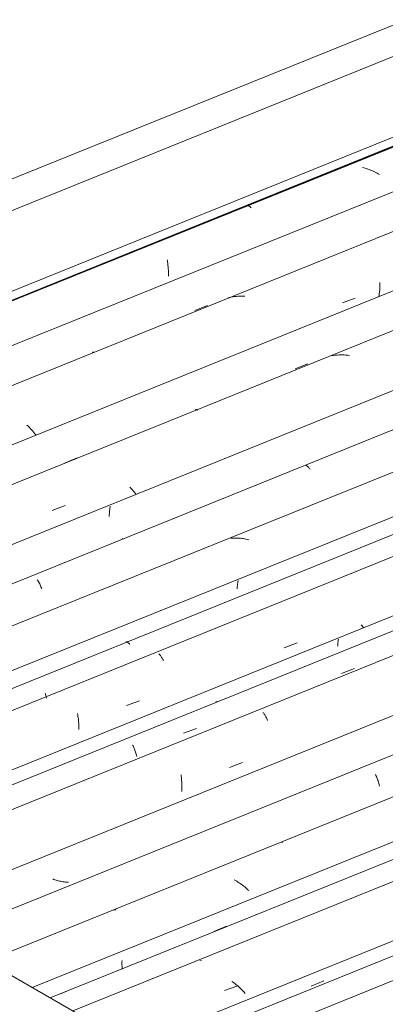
# Model space of a CAD drawing. Header units: metres. Extents: x -16.8 to 29.9, y -11.9 to 37.1.
# Tile 77 of 202: x 11.957 to 12.425, y -2.402 to -1.14. Entities that reach past the tile are written whole.
import ezdxf

# ---------------------------------------------------------------- set-up
doc = ezdxf.new("R2010")
doc.units = ezdxf.units.M
for name, color, linetype, lineweight in [('A-GLAZ-CWMG', 7, 'Continuous', 5), ('A-ROOF', 7, 'Continuous', 5), ('A-ROOF-OTLN', 7, 'Continuous', 5)]:
    doc.layers.add(name, color=color, linetype=linetype, lineweight=lineweight)

# ---------------------------------------------------------------- blocks, each defined once
blk = doc.blocks.new('FP_346-ISO_03')
at = {"layer": 'A-GLAZ-CWMG'}
blk.add_line((-10.0194, -2.0994), (-11.1583, -2.5597), dxfattribs=at)
at = {"layer": 'A-GLAZ-CWMG', "color": 9, "true_color": 0xc0c0c0}
for p, q in [((-10.1168, -2.1379), (-10.0999, -2.1311)), ((-10.2446, -2.1897), (-10.2467, -2.1904)), ((-10.2424, -2.1891), (-10.2446, -2.1897)), ((-10.2403, -2.1885), (-10.2424, -2.1891)), ((-10.2381, -2.188), (-10.2403, -2.1885)), ((-10.236, -2.1876), (-10.2381, -2.188)), ((-10.2338, -2.1872), (-10.236, -2.1876)), ((-10.2315, -2.1869), (-10.2338, -2.1872)), ((-10.2293, -2.1867), (-10.2315, -2.1869)), ((-10.2271, -2.1865), (-10.2293, -2.1867)), ((-10.2248, -2.1864), (-10.2271, -2.1865)), ((-10.2498, -2.2054), (-10.2492, -2.2065)), ((-10.2492, -2.2065), (-10.2486, -2.2077)), ((-10.2486, -2.2077), (-10.2481, -2.209)), ((-10.2481, -2.209), (-10.2475, -2.2102)), ((-10.2475, -2.2102), (-10.247, -2.2116)), ((-10.247, -2.2116), (-10.2465, -2.213)), ((-10.2465, -2.213), (-10.246, -2.2145)), ((-10.246, -2.2145), (-10.2455, -2.216)), ((-10.2455, -2.216), (-10.245, -2.2175)), ((-10.245, -2.2175), (-10.2445, -2.2191)), ((-10.4919, -2.2905), (-10.4914, -2.2908)), ((-10.4914, -2.2908), (-10.4909, -2.291)), ((-10.4909, -2.291), (-10.4904, -2.2914)), ((-10.4904, -2.2914), (-10.4899, -2.2918)), ((-10.4899, -2.2918), (-10.4893, -2.2923)), ((-10.4893, -2.2923), (-10.4888, -2.2928)), ((-10.4888, -2.2928), (-10.4882, -2.2934)), ((-10.4882, -2.2934), (-10.4876, -2.2941)), ((-10.4876, -2.2941), (-10.4871, -2.2948)), ((-10.4871, -2.2948), (-10.4865, -2.2956)), ((-10.5964, -2.3586), (-10.5959, -2.3602)), ((-10.5959, -2.3602), (-10.5954, -2.3618)), ((-10.5954, -2.3618), (-10.595, -2.3635)), ((-10.595, -2.3635), (-10.5946, -2.3652)), ((-10.5946, -2.3652), (-10.5942, -2.367)), ((-10.5942, -2.367), (-10.5939, -2.3688)), ((-10.5939, -2.3688), (-10.5935, -2.3706)), ((-10.5935, -2.3706), (-10.5932, -2.3725)), ((-10.5932, -2.3725), (-10.5929, -2.3744)), ((-10.5929, -2.3744), (-10.5927, -2.3764)), ((-10.7105, -2.4582), (-10.7109, -2.4604)), ((-10.7102, -2.456), (-10.7105, -2.4582)), ((-10.7099, -2.4538), (-10.7102, -2.456)), ((-10.7096, -2.4517), (-10.7099, -2.4538)), ((-10.7109, -2.4604), (-10.7113, -2.4625)), ((-10.9525, -2.5516), (-10.9359, -2.5457)), ((-10.9401, -2.5412), (-10.9417, -2.5395)), ((-10.9386, -2.5429), (-10.9401, -2.5412)), ((-10.9371, -2.5446), (-10.9386, -2.5429)), ((-10.9357, -2.5464), (-10.9371, -2.5446)), ((-10.9344, -2.5481), (-10.9357, -2.5464)), ((-10.933, -2.5499), (-10.9344, -2.5481)), ((-10.9318, -2.5516), (-10.933, -2.5499))]:
    blk.add_line(p, q, dxfattribs=at)
blk = doc.blocks.new('FP_347-ISO_03')
at = {"layer": 'A-GLAZ-CWMG', "color": 9, "true_color": 0xc0c0c0}
for p, q in [((-10.1634, -2.1507), (-10.1473, -2.144)), ((-10.5258, -2.2563), (-10.526, -2.2573)), ((-10.5256, -2.2554), (-10.5258, -2.2563)), ((-10.4575, -2.2729), (-10.4413, -2.2662)), ((-10.9477, -2.4747), (-10.9315, -2.468)), ((-11.0199, -2.4842), (-11.0212, -2.4836)), ((-11.0185, -2.4848), (-11.0199, -2.4842)), ((-11.0171, -2.4853), (-11.0185, -2.4848)), ((-11.0157, -2.4858), (-11.0171, -2.4853)), ((-11.0958, -2.4972), (-11.0959, -2.4986)), ((-11.0957, -2.4957), (-11.0958, -2.4972)), ((-11.0956, -2.4942), (-11.0957, -2.4957)), ((-11.0143, -2.4863), (-11.0157, -2.4858)), ((-11.0129, -2.4867), (-11.0143, -2.4863)), ((-11.0115, -2.4872), (-11.0129, -2.4867)), ((-11.01, -2.4876), (-11.0115, -2.4872)), ((-11.0086, -2.4879), (-11.01, -2.4876)), ((-11.0071, -2.4882), (-11.0086, -2.4879)), ((-11.0057, -2.4885), (-11.0071, -2.4882)), ((-11.0042, -2.4888), (-11.0057, -2.4885)), ((-11.0028, -2.489), (-11.0042, -2.4888)), ((-11.0013, -2.4892), (-11.0028, -2.489)), ((-11.0959, -2.4986), (-11.0959, -2.5)), ((-11.0959, -2.5), (-11.0959, -2.5015)), ((-11.0959, -2.5015), (-11.0958, -2.5028)), ((-11.0958, -2.5028), (-11.0958, -2.5042)), ((-11.0958, -2.5042), (-11.0957, -2.5056)), ((-11.0957, -2.5056), (-11.0956, -2.5069)), ((-11.0956, -2.5069), (-11.0955, -2.5082)), ((-11.0955, -2.5082), (-11.0953, -2.5095)), ((-11.0953, -2.5095), (-11.0952, -2.5107)), ((-11.0952, -2.5107), (-11.095, -2.512))]:
    blk.add_line(p, q, dxfattribs=at)
blk = doc.blocks.new('FP_348-ISO_03')
at = {"layer": 'A-GLAZ-CWMG'}
blk.add_line((-9.2857, -1.6758), (-11.2878, -2.4849), dxfattribs=at)
blk = doc.blocks.new('FP_350-ISO_03')
at = {"layer": 'A-GLAZ-CWMG'}
blk.add_line((-8.904, -1.3946), (-11.4171, -2.4103), dxfattribs=at)
at = {"layer": 'A-GLAZ-CWMG', "color": 9, "true_color": 0xc0c0c0}
for p, q in [((-11.2226, -2.3839), (-11.2059, -2.3779)), ((-11.2114, -2.3738), (-11.2133, -2.3724)), ((-11.2095, -2.3753), (-11.2114, -2.3738)), ((-11.2077, -2.3768), (-11.2095, -2.3753)), ((-11.2059, -2.3783), (-11.2077, -2.3768)), ((-11.2042, -2.3798), (-11.2059, -2.3783)), ((-11.2025, -2.3814), (-11.2042, -2.3798)), ((-11.2009, -2.3829), (-11.2025, -2.3814)), ((-11.1992, -2.3845), (-11.2009, -2.3829)), ((-11.1977, -2.3862), (-11.1992, -2.3845)), ((-11.1962, -2.3878), (-11.1977, -2.3862))]:
    blk.add_line(p, q, dxfattribs=at)
blk = doc.blocks.new('FP_351-ISO_03')
at = {"layer": 'A-GLAZ-CWMG', "color": 9, "true_color": 0xc0c0c0}
for p, q in [((-11.3541, -2.3457), (-11.3542, -2.3472)), ((-11.3542, -2.3472), (-11.3542, -2.3486)), ((-11.3542, -2.3486), (-11.3542, -2.35)), ((-11.3542, -2.35), (-11.3542, -2.3514)), ((-11.3542, -2.3514), (-11.3541, -2.3528)), ((-11.3541, -2.3528), (-11.3541, -2.3542)), ((-11.3541, -2.3542), (-11.354, -2.3555)), ((-11.354, -2.3555), (-11.3539, -2.3566))]:
    blk.add_line(p, q, dxfattribs=at)
blk = doc.blocks.new('FP_352-ISO_03')
at = {"layer": 'A-GLAZ-CWMG'}
blk.add_line((-9.0184, -1.3325), (-11.5275, -2.3465), dxfattribs=at)
at = {"layer": 'A-GLAZ-CWMG', "color": 9, "true_color": 0xc0c0c0}
for p, q in [((-11.1492, -2.1938), (-11.1488, -2.194)), ((-11.1488, -2.194), (-11.1484, -2.1943)), ((-11.2088, -2.2432), (-11.2104, -2.2423)), ((-11.2072, -2.2441), (-11.2088, -2.2432)), ((-11.2056, -2.2451), (-11.2072, -2.2441)), ((-11.2041, -2.2461), (-11.2056, -2.2451)), ((-11.2026, -2.2471), (-11.2041, -2.2461)), ((-11.2011, -2.2481), (-11.2026, -2.2471)), ((-11.1996, -2.2492), (-11.2011, -2.2481)), ((-11.1982, -2.2503), (-11.1996, -2.2492)), ((-11.1968, -2.2514), (-11.1982, -2.2503)), ((-11.1954, -2.2526), (-11.1968, -2.2514)), ((-11.1941, -2.2537), (-11.1954, -2.2526)), ((-11.1927, -2.2549), (-11.1941, -2.2537)), ((-11.1915, -2.2561), (-11.1927, -2.2549)), ((-11.3637, -2.2809), (-11.3654, -2.2812)), ((-11.362, -2.2807), (-11.3637, -2.2809))]:
    blk.add_line(p, q, dxfattribs=at)
blk = doc.blocks.new('Rectangular Mullion - Telha Fibrocimento - Ondulada-1909083-ISO_03')
at = {"layer": 'A-GLAZ-CWMG'}
for p, q in [((-8.9719, -1.371), (-11.4691, -2.3802)), ((-8.9916, -1.506), (-11.3397, -2.4549))]:
    blk.add_line(p, q, dxfattribs=at)
for name in ['FP_352-ISO_03', 'FP_350-ISO_03', 'FP_351-ISO_03', 'FP_348-ISO_03', 'FP_346-ISO_03', 'FP_347-ISO_03']:
    blk.add_blockref(name, (0, 0), dxfattribs=at)
blk = doc.blocks.new('FP_354-ISO_03')
at = {"layer": 'A-GLAZ-CWMG'}
blk.add_line((-9.1028, -1.5702), (-11.3201, -2.4663), dxfattribs=at)
blk = doc.blocks.new('FP_355-ISO_03')
at = {"layer": 'A-GLAZ-CWMG', "color": 9, "true_color": 0xc0c0c0}
blk.add_line((-11.1118, -2.3784), (-11.0957, -2.3717), dxfattribs=at)
blk = doc.blocks.new('FP_356-ISO_03')
at = {"layer": 'A-GLAZ-CWMG'}
blk.add_line((-8.9348, -1.3786), (-11.4461, -2.3935), dxfattribs=at)
at = {"layer": 'A-GLAZ-CWMG', "color": 9, "true_color": 0xc0c0c0}
blk.add_line((-11.2524, -2.3462), (-11.2543, -2.3452), dxfattribs=at)
blk = doc.blocks.new('FP_357-ISO_03')
at = {"layer": 'A-GLAZ-CWMG', "color": 9, "true_color": 0xc0c0c0}
for p, q in [((-11.2363, -2.3084), (-11.2201, -2.3018)), ((-11.4328, -2.3882), (-11.4166, -2.3816))]:
    blk.add_line(p, q, dxfattribs=at)
blk = doc.blocks.new('FP_358-ISO_03')
at = {"layer": 'A-GLAZ-CWMG'}
blk.add_line((-9.0677, -1.2983), (-11.5826, -2.3147), dxfattribs=at)
at = {"layer": 'A-GLAZ-CWMG', "color": 9, "true_color": 0xc0c0c0}
for p, q in [((-11.0293, -2.1072), (-11.0288, -2.1084)), ((-11.0288, -2.1084), (-11.0282, -2.1097)), ((-11.0282, -2.1097), (-11.0277, -2.1111)), ((-11.0277, -2.1111), (-11.0272, -2.1125)), ((-11.0272, -2.1125), (-11.0266, -2.114)), ((-11.0266, -2.114), (-11.0261, -2.1155)), ((-11.0261, -2.1155), (-11.0257, -2.1171)), ((-11.0257, -2.1171), (-11.0252, -2.1187)), ((-11.0252, -2.1187), (-11.0248, -2.1203)), ((-11.0248, -2.1203), (-11.0243, -2.1221))]:
    blk.add_line(p, q, dxfattribs=at)
blk = doc.blocks.new('FP_359-ISO_03')
at = {"layer": 'A-GLAZ-CWMG', "color": 9, "true_color": 0xc0c0c0}
for p, q in [((-11.4414, -2.2417), (-11.4428, -2.2412)), ((-11.44, -2.2422), (-11.4414, -2.2417)), ((-11.4386, -2.2427), (-11.44, -2.2422)), ((-11.4371, -2.2431), (-11.4386, -2.2427)), ((-11.4357, -2.2435), (-11.4371, -2.2431)), ((-11.4343, -2.2438), (-11.4357, -2.2435)), ((-11.4328, -2.2441), (-11.4343, -2.2438)), ((-11.4314, -2.2444), (-11.4328, -2.2441)), ((-11.4299, -2.2447), (-11.4314, -2.2444)), ((-11.4284, -2.2449), (-11.4299, -2.2447)), ((-11.427, -2.2451), (-11.4284, -2.2449)), ((-11.4255, -2.2452), (-11.427, -2.2451)), ((-11.4241, -2.2453), (-11.4255, -2.2452)), ((-11.4226, -2.2454), (-11.4241, -2.2453))]:
    blk.add_line(p, q, dxfattribs=at)
blk = doc.blocks.new('FP_360-ISO_03')
at = {"layer": 'A-GLAZ-CWMG'}
blk.add_line((-9.1987, -1.2242), (-11.7121, -2.2399), dxfattribs=at)
at = {"layer": 'A-GLAZ-CWMG', "color": 9, "true_color": 0xc0c0c0}
for p, q in [((-11.1735, -2.0278), (-11.1729, -2.0284)), ((-11.1729, -2.0284), (-11.1724, -2.0292)), ((-11.1724, -2.0292), (-11.1719, -2.0299)), ((-11.1719, -2.0299), (-11.1713, -2.0308)), ((-11.1713, -2.0308), (-11.1708, -2.0317)), ((-11.1708, -2.0317), (-11.1702, -2.0326)), ((-11.1702, -2.0326), (-11.1697, -2.0336)), ((-11.1697, -2.0336), (-11.1692, -2.0346)), ((-11.1692, -2.0346), (-11.1686, -2.0357)), ((-11.1686, -2.0357), (-11.1681, -2.0368)), ((-11.1681, -2.0368), (-11.1676, -2.038)), ((-11.2162, -2.0982), (-11.1996, -2.0921)), ((-11.2784, -2.1078), (-11.2782, -2.1096)), ((-11.2782, -2.1096), (-11.278, -2.1114)), ((-11.278, -2.1114), (-11.2778, -2.1133)), ((-11.2778, -2.1133), (-11.2777, -2.1152)), ((-11.2777, -2.1152), (-11.2776, -2.1171)), ((-11.2776, -2.1171), (-11.2775, -2.119)), ((-11.2775, -2.119), (-11.2774, -2.121)), ((-11.2775, -2.1269), (-11.2776, -2.129)), ((-11.2774, -2.1229), (-11.2775, -2.1249)), ((-11.2775, -2.1249), (-11.2775, -2.1269)), ((-11.2774, -2.121), (-11.2774, -2.1229))]:
    blk.add_line(p, q, dxfattribs=at)
blk = doc.blocks.new('FP_361-ISO_03')
at = {"layer": 'A-GLAZ-CWMG', "color": 9, "true_color": 0xc0c0c0}
for p, q in [((-11.0778, -1.9415), (-11.0779, -1.943)), ((-11.0776, -1.94), (-11.0778, -1.9415)), ((-11.0774, -1.9384), (-11.0776, -1.94)), ((-11.0772, -1.9369), (-11.0774, -1.9384)), ((-11.077, -1.9353), (-11.0772, -1.9369)), ((-11.0767, -1.9338), (-11.077, -1.9353))]:
    blk.add_line(p, q, dxfattribs=at)
blk = doc.blocks.new('FP_362-ISO_03')
at = {"layer": 'A-GLAZ-CWMG'}
blk.add_line((-9.3283, -1.1496), (-11.8414, -2.1653), dxfattribs=at)
at = {"layer": 'A-GLAZ-CWMG', "color": 9, "true_color": 0xc0c0c0}
for p, q in [((-11.0465, -1.9167), (-11.0476, -1.9154)), ((-11.0454, -1.918), (-11.0465, -1.9167)), ((-11.0444, -1.9193), (-11.0454, -1.918)), ((-11.1464, -1.9449), (-11.1297, -1.9388)), ((-11.307, -1.9525), (-11.3065, -1.953)), ((-11.3065, -1.953), (-11.306, -1.9536)), ((-11.306, -1.9536), (-11.3054, -1.9542)), ((-11.3054, -1.9542), (-11.3049, -1.9549)), ((-11.3049, -1.9549), (-11.3043, -1.9556)), ((-11.3043, -1.9556), (-11.3038, -1.9564)), ((-11.3038, -1.9564), (-11.3033, -1.9572)), ((-11.3033, -1.9572), (-11.3027, -1.9581)), ((-11.3027, -1.9581), (-11.3022, -1.959)), ((-11.3022, -1.959), (-11.3016, -1.96)), ((-11.3016, -1.96), (-11.3011, -1.9611)), ((-11.3483, -2.019), (-11.3316, -2.0129)), ((-11.411, -2.0292), (-11.4108, -2.0309)), ((-11.4108, -2.0309), (-11.4105, -2.0327)), ((-11.4105, -2.0327), (-11.4102, -2.0345)), ((-11.4102, -2.0345), (-11.41, -2.0363)), ((-11.41, -2.0363), (-11.4098, -2.0382)), ((-11.4098, -2.0382), (-11.4097, -2.04)), ((-11.4097, -2.04), (-11.4096, -2.0419)), ((-11.4096, -2.0419), (-11.4095, -2.0438)), ((-11.4095, -2.0438), (-11.4094, -2.0458)), ((-11.4094, -2.0458), (-11.4093, -2.0477)), ((-11.4093, -2.0477), (-11.4093, -2.0497))]:
    blk.add_line(p, q, dxfattribs=at)
blk = doc.blocks.new('FP_363-ISO_03')
at = {"layer": 'A-GLAZ-CWMG', "color": 9, "true_color": 0xc0c0c0}
for p, q in [((-11.2065, -1.8663), (-11.2066, -1.8678)), ((-11.2063, -1.8648), (-11.2065, -1.8663)), ((-11.2061, -1.8633), (-11.2063, -1.8648)), ((-11.2059, -1.8617), (-11.2061, -1.8633)), ((-11.2057, -1.8602), (-11.2059, -1.8617)), ((-11.2054, -1.8587), (-11.2057, -1.8602)), ((-11.2066, -1.8678), (-11.2067, -1.8693))]:
    blk.add_line(p, q, dxfattribs=at)
blk = doc.blocks.new('FP_364-ISO_03')
at = {"layer": 'A-GLAZ-CWMG'}
blk.add_line((-9.4427, -1.0875), (-11.9518, -2.1016), dxfattribs=at)
at = {"layer": 'A-GLAZ-CWMG', "color": 9, "true_color": 0xc0c0c0}
for p, q in [((-11.2129, -1.8045), (-11.2146, -1.8047)), ((-11.2111, -1.8044), (-11.2129, -1.8045)), ((-11.2094, -1.8043), (-11.2111, -1.8044)), ((-11.2076, -1.8043), (-11.2094, -1.8043)), ((-11.2059, -1.8043), (-11.2076, -1.8043)), ((-11.2041, -1.8044), (-11.2059, -1.8043)), ((-11.2023, -1.8046), (-11.2041, -1.8044)), ((-11.2006, -1.8048), (-11.2023, -1.8046)), ((-11.1988, -1.805), (-11.2006, -1.8048)), ((-11.1971, -1.8053), (-11.1988, -1.805)), ((-11.1953, -1.8057), (-11.1971, -1.8053)), ((-11.1935, -1.806), (-11.1953, -1.8057)), ((-11.1918, -1.8065), (-11.1935, -1.806))]:
    blk.add_line(p, q, dxfattribs=at)
blk = doc.blocks.new('Rectangular Mullion - Telha Fibrocimento - Ondulada-V353-ISO_03')
at = {"layer": 'A-GLAZ-CWMG'}
for p, q in [((-9.3962, -1.126), (-11.8934, -2.1352)), ((-9.2669, -1.2008), (-11.764, -2.21)), ((-9.1369, -1.2761), (-11.6337, -2.2852))]:
    blk.add_line(p, q, dxfattribs=at)
for name in ['FP_364-ISO_03', 'FP_362-ISO_03', 'FP_360-ISO_03', 'FP_358-ISO_03', 'FP_359-ISO_03', 'FP_363-ISO_03', 'FP_356-ISO_03', 'FP_361-ISO_03', 'FP_355-ISO_03', 'FP_354-ISO_03', 'FP_357-ISO_03']:
    blk.add_blockref(name, (0, 0), dxfattribs=at)
blk = doc.blocks.new('FP_366-ISO_03')
at = {"layer": 'A-GLAZ-CWMG'}
blk.add_line((-9.2355, -1.2074), (-11.7443, -2.2213), dxfattribs=at)
at = {"layer": 'A-GLAZ-CWMG', "color": 9, "true_color": 0xc0c0c0}
for p, q in [((-11.0728, -1.9779), (-11.0561, -1.9716)), ((-11.2338, -2.0141), (-11.2334, -2.014)), ((-11.2334, -2.014), (-11.2331, -2.014)), ((-11.2331, -2.014), (-11.2327, -2.014)), ((-11.2327, -2.014), (-11.2323, -2.014)), ((-11.2755, -2.0545), (-11.2588, -2.0482)), ((-11.3405, -2.0697), (-11.34, -2.0706)), ((-11.34, -2.0706), (-11.3395, -2.0716)), ((-11.3395, -2.0716), (-11.339, -2.0727)), ((-11.339, -2.0727), (-11.3385, -2.0738)), ((-11.3385, -2.0738), (-11.338, -2.0749)), ((-11.338, -2.0749), (-11.3376, -2.0761)), ((-11.3376, -2.0761), (-11.3371, -2.0773)), ((-11.3371, -2.0773), (-11.3367, -2.0786)), ((-11.3367, -2.0786), (-11.3363, -2.0799)), ((-11.3363, -2.0799), (-11.3359, -2.0812)), ((-11.3359, -2.0812), (-11.3355, -2.0826)), ((-11.3355, -2.0826), (-11.3351, -2.0841))]:
    blk.add_line(p, q, dxfattribs=at)
blk = doc.blocks.new('FP_368-ISO_03')
at = {"layer": 'A-GLAZ-CWMG'}
blk.add_line((-9.3591, -1.1337), (-11.8703, -2.1486), dxfattribs=at)
at = {"layer": 'A-GLAZ-CWMG', "color": 9, "true_color": 0xc0c0c0}
for p, q in [((-11.3494, -1.9373), (-11.349, -1.9373)), ((-11.349, -1.9373), (-11.3485, -1.9374)), ((-11.3485, -1.9374), (-11.3481, -1.9375)), ((-11.3481, -1.9375), (-11.3476, -1.9377)), ((-11.3476, -1.9377), (-11.3471, -1.9379)), ((-11.3471, -1.9379), (-11.3467, -1.9382)), ((-11.3467, -1.9382), (-11.3462, -1.9386)), ((-11.3462, -1.9386), (-11.3456, -1.939)), ((-11.3456, -1.939), (-11.3451, -1.9395)), ((-11.3451, -1.9395), (-11.3446, -1.94)), ((-11.3446, -1.94), (-11.3441, -1.9406)), ((-11.4524, -2.0033), (-11.452, -2.0047)), ((-11.452, -2.0047), (-11.4516, -2.0062)), ((-11.4516, -2.0062), (-11.4511, -2.0077)), ((-11.4511, -2.0077), (-11.4507, -2.0093))]:
    blk.add_line(p, q, dxfattribs=at)
blk = doc.blocks.new('FP_370-ISO_03')
at = {"layer": 'A-GLAZ-CWMG'}
blk.add_line((-9.492, -1.0534), (-12.0069, -2.0697), dxfattribs=at)
at = {"layer": 'A-GLAZ-CWMG', "color": 9, "true_color": 0xc0c0c0}
for p, q in [((-11.1185, -1.7111), (-11.118, -1.7114)), ((-11.118, -1.7114), (-11.1174, -1.7117)), ((-11.1174, -1.7117), (-11.1169, -1.7121)), ((-11.1169, -1.7121), (-11.1163, -1.7125)), ((-11.1163, -1.7125), (-11.1158, -1.7131)), ((-11.1158, -1.7131), (-11.1152, -1.7136)), ((-11.1152, -1.7136), (-11.1146, -1.7143)), ((-11.1146, -1.7143), (-11.114, -1.715)), ((-11.114, -1.715), (-11.1134, -1.7157)), ((-11.1134, -1.7157), (-11.1129, -1.7166)), ((-11.3541, -1.8051), (-11.3537, -1.805)), ((-11.3537, -1.805), (-11.3533, -1.805)), ((-11.4626, -1.858), (-11.462, -1.8589)), ((-11.462, -1.8589), (-11.4614, -1.8598)), ((-11.4614, -1.8598), (-11.4608, -1.8608)), ((-11.4608, -1.8608), (-11.4602, -1.8619)), ((-11.4602, -1.8619), (-11.4596, -1.863)), ((-11.4596, -1.863), (-11.459, -1.8642)), ((-11.459, -1.8642), (-11.4585, -1.8655)), ((-11.4585, -1.8655), (-11.4579, -1.8668)), ((-11.4579, -1.8668), (-11.4574, -1.8681)), ((-11.4574, -1.8681), (-11.4568, -1.8695))]:
    blk.add_line(p, q, dxfattribs=at)
blk = doc.blocks.new('FP_371-ISO_03')
at = {"layer": 'A-GLAZ-CWMG', "color": 9, "true_color": 0xc0c0c0}
for p, q in [((-11.3694, -1.7649), (-11.3696, -1.7664)), ((-11.3691, -1.7634), (-11.3694, -1.7649)), ((-11.3705, -1.7753), (-11.3706, -1.7767)), ((-11.3704, -1.7738), (-11.3705, -1.7753)), ((-11.3703, -1.7724), (-11.3704, -1.7738)), ((-11.3702, -1.7709), (-11.3703, -1.7724)), ((-11.37, -1.7694), (-11.3702, -1.7709)), ((-11.3698, -1.7679), (-11.37, -1.7694)), ((-11.3696, -1.7664), (-11.3698, -1.7679)), ((-11.2986, -1.7837), (-11.2824, -1.777))]:
    blk.add_line(p, q, dxfattribs=at)
blk = doc.blocks.new('FP_372-ISO_03')
at = {"layer": 'A-GLAZ-CWMG'}
blk.add_line((-9.623, -0.9792), (-12.1364, -1.995), dxfattribs=at)
at = {"layer": 'A-GLAZ-CWMG', "color": 9, "true_color": 0xc0c0c0}
for p, q in [((-11.0831, -1.5705), (-11.0853, -1.5709)), ((-11.0809, -1.5702), (-11.0831, -1.5705)), ((-11.0786, -1.57), (-11.0809, -1.5702)), ((-11.0764, -1.5698), (-11.0786, -1.57)), ((-11.0741, -1.5697), (-11.0764, -1.5698)), ((-11.0718, -1.5697), (-11.0741, -1.5697)), ((-11.0696, -1.5698), (-11.0718, -1.5697)), ((-11.0673, -1.5699), (-11.0696, -1.5698)), ((-11.065, -1.5701), (-11.0673, -1.5699)), ((-11.0627, -1.5703), (-11.065, -1.5701)), ((-11.2599, -1.6399), (-11.2595, -1.6398)), ((-11.2595, -1.6398), (-11.2591, -1.6398)), ((-11.2591, -1.6398), (-11.2587, -1.6398)), ((-11.2587, -1.6398), (-11.2583, -1.6399)), ((-11.2583, -1.6399), (-11.2578, -1.64)), ((-11.2578, -1.64), (-11.2574, -1.6402)), ((-11.2574, -1.6402), (-11.2569, -1.6405)), ((-11.3427, -1.7405), (-11.3442, -1.739)), ((-11.3413, -1.7421), (-11.3427, -1.7405)), ((-11.3399, -1.7437), (-11.3413, -1.7421)), ((-11.3385, -1.7453), (-11.3399, -1.7437)), ((-11.3372, -1.747), (-11.3385, -1.7453)), ((-11.3359, -1.7486), (-11.3372, -1.747)), ((-11.4435, -1.769), (-11.4269, -1.7628))]:
    blk.add_line(p, q, dxfattribs=at)
blk = doc.blocks.new('FP_373-ISO_03')
at = {"layer": 'A-GLAZ-CWMG', "color": 9, "true_color": 0xc0c0c0}
for p, q in [((-11.1324, -1.5877), (-11.1162, -1.5811)), ((-11.4276, -1.7082), (-11.4114, -1.7016))]:
    blk.add_line(p, q, dxfattribs=at)
blk = doc.blocks.new('FP_374-ISO_03')
at = {"layer": 'A-GLAZ-CWMG'}
blk.add_line((-9.7526, -0.9047), (-12.2657, -1.9203), dxfattribs=at)
at = {"layer": 'A-GLAZ-CWMG', "color": 9, "true_color": 0xc0c0c0}
for p, q in [((-11.024, -1.4869), (-11.0242, -1.489)), ((-11.0239, -1.4849), (-11.024, -1.4869)), ((-11.0238, -1.4829), (-11.0239, -1.4849)), ((-11.0237, -1.4809), (-11.0238, -1.4829)), ((-11.0236, -1.479), (-11.0237, -1.4809)), ((-11.0236, -1.477), (-11.0236, -1.479)), ((-11.2167, -1.4963), (-11.2189, -1.4969)), ((-11.2145, -1.4958), (-11.2167, -1.4963)), ((-11.2123, -1.4954), (-11.2145, -1.4958)), ((-11.2101, -1.495), (-11.2123, -1.4954)), ((-11.2079, -1.4947), (-11.2101, -1.495)), ((-11.2057, -1.4945), (-11.2079, -1.4947)), ((-11.2034, -1.4944), (-11.2057, -1.4945)), ((-11.2012, -1.4943), (-11.2034, -1.4944)), ((-11.1989, -1.4943), (-11.2012, -1.4943)), ((-11.1966, -1.4944), (-11.1989, -1.4943)), ((-11.0718, -1.5029), (-11.0552, -1.4968)), ((-11.0247, -1.493), (-11.025, -1.4951)), ((-11.0245, -1.491), (-11.0247, -1.493)), ((-11.0242, -1.489), (-11.0245, -1.491)), ((-11.3919, -1.5664), (-11.3916, -1.5663)), ((-11.3916, -1.5663), (-11.3912, -1.5662)), ((-11.3912, -1.5662), (-11.3907, -1.5663)), ((-11.3907, -1.5663), (-11.3903, -1.5663)), ((-11.4744, -1.6612), (-11.4761, -1.6596)), ((-11.4728, -1.6627), (-11.4744, -1.6612)), ((-11.4713, -1.6644), (-11.4728, -1.6627)), ((-11.4698, -1.666), (-11.4713, -1.6644)), ((-11.4683, -1.6676), (-11.4698, -1.666)), ((-11.4669, -1.6693), (-11.4683, -1.6676)), ((-11.4656, -1.6709), (-11.4669, -1.6693)), ((-11.4642, -1.6726), (-11.4656, -1.6709))]:
    blk.add_line(p, q, dxfattribs=at)
blk = doc.blocks.new('FP_375-ISO_03')
at = {"layer": 'A-GLAZ-CWMG', "color": 9, "true_color": 0xc0c0c0}
blk.add_line((-11.2607, -1.5128), (-11.2444, -1.5062), dxfattribs=at)
blk = doc.blocks.new('FP_376-ISO_03')
at = {"layer": 'A-GLAZ-CWMG'}
blk.add_line((-9.8669, -0.8426), (-12.376, -1.8566), dxfattribs=at)
at = {"layer": 'A-GLAZ-CWMG', "color": 9, "true_color": 0xc0c0c0}
for p, q in [((-11.0442, -1.33), (-11.046, -1.3296)), ((-11.0425, -1.3305), (-11.0442, -1.33)), ((-11.0408, -1.331), (-11.0425, -1.3305)), ((-11.039, -1.3315), (-11.0408, -1.331)), ((-11.0373, -1.3322), (-11.039, -1.3315)), ((-11.0356, -1.3328), (-11.0373, -1.3322)), ((-11.0339, -1.3335), (-11.0356, -1.3328)), ((-11.0323, -1.3343), (-11.0339, -1.3335)), ((-11.0306, -1.335), (-11.0323, -1.3343)), ((-11.029, -1.3359), (-11.0306, -1.335)), ((-11.0274, -1.3367), (-11.029, -1.3359)), ((-11.0258, -1.3376), (-11.0274, -1.3367)), ((-11.0242, -1.3386), (-11.0258, -1.3376)), ((-11.1943, -1.3781), (-11.194, -1.3781)), ((-11.194, -1.3781), (-11.1937, -1.3781)), ((-11.1937, -1.3781), (-11.1933, -1.3781)), ((-11.1933, -1.3781), (-11.1929, -1.3782)), ((-11.1929, -1.3782), (-11.1926, -1.3783)), ((-11.1926, -1.3783), (-11.1922, -1.3785)), ((-11.1922, -1.3785), (-11.1918, -1.3787)), ((-11.1918, -1.3787), (-11.1914, -1.3789)), ((-11.1914, -1.3789), (-11.191, -1.3792)), ((-11.191, -1.3792), (-11.1905, -1.3796)), ((-11.1905, -1.3796), (-11.1901, -1.38)), ((-11.1901, -1.38), (-11.1897, -1.3804)), ((-11.1897, -1.3804), (-11.1892, -1.3809)), ((-11.1892, -1.3809), (-11.1888, -1.3814)), ((-11.2405, -1.3975), (-11.2239, -1.3909)), ((-11.2963, -1.448), (-11.296, -1.4493)), ((-11.296, -1.4493), (-11.2958, -1.4507)), ((-11.2958, -1.4507), (-11.2956, -1.4521)), ((-11.2956, -1.4521), (-11.2954, -1.4535)), ((-11.2954, -1.4535), (-11.2952, -1.455)), ((-11.2952, -1.455), (-11.295, -1.4565)), ((-11.295, -1.4565), (-11.2949, -1.458)), ((-11.2949, -1.458), (-11.2948, -1.4595)), ((-11.2948, -1.4595), (-11.2947, -1.461)), ((-11.2947, -1.461), (-11.2947, -1.4626)), ((-11.2947, -1.4626), (-11.2946, -1.4641)), ((-11.2946, -1.4657), (-11.2947, -1.4673)), ((-11.2947, -1.4673), (-11.2947, -1.4689)), ((-11.2946, -1.4641), (-11.2946, -1.4657))]:
    blk.add_line(p, q, dxfattribs=at)
blk = doc.blocks.new('Rectangular Mullion - Telha Fibrocimento - Ondulada-V365-ISO_03')
at = {"layer": 'A-GLAZ-CWMG'}
for p, q in [((-9.8205, -0.881), (-12.3177, -1.8903)), ((-9.6912, -0.9558), (-12.1883, -1.965)), ((-9.5612, -1.0311), (-12.058, -2.0402))]:
    blk.add_line(p, q, dxfattribs=at)
for name in ['FP_376-ISO_03', 'FP_374-ISO_03', 'FP_375-ISO_03', 'FP_372-ISO_03', 'FP_373-ISO_03', 'FP_370-ISO_03', 'FP_371-ISO_03', 'FP_368-ISO_03', 'FP_366-ISO_03']:
    blk.add_blockref(name, (0, 0), dxfattribs=at)
blk = doc.blocks.new('RUFO_1_ - RUFO_1_-1923193-ISO_03')
at = {"layer": 'A-ROOF'}
blk.add_line((-10.443, -2.9726), (-13.0929, -1.4427), dxfattribs=at)

msp = doc.modelspace()

# ---------------------------------------------------------------- linework, layer by layer
at = {"layer": 'A-ROOF-OTLN'}
for p, q in [((10.9066, -1.7647), (13.2204, -0.8296)), ((10.9477, -1.7884), (13.2204, -0.8699)), ((11.0529, -1.8492), (13.3256, -0.9307)), ((11.0648, -1.856), (13.331, -0.9401)), ((11.065, -1.8561), (13.33, -0.9407))]:
    msp.add_line(p, q, dxfattribs=at)

# ---------------------------------------------------------------- block references
at = {"layer": 'A-GLAZ-CWMG'}
for name in ['Rectangular Mullion - Telha Fibrocimento - Ondulada-V365-ISO_03', 'Rectangular Mullion - Telha Fibrocimento - Ondulada-V353-ISO_03', 'Rectangular Mullion - Telha Fibrocimento - Ondulada-1909083-ISO_03']:
    msp.add_blockref(name, (23.4419, 0), dxfattribs=at)
at = {"layer": 'A-ROOF'}
msp.add_blockref('RUFO_1_ - RUFO_1_-1923193-ISO_03', (23.4419, 0), dxfattribs=at)

doc.saveas('drawing.dxf')
